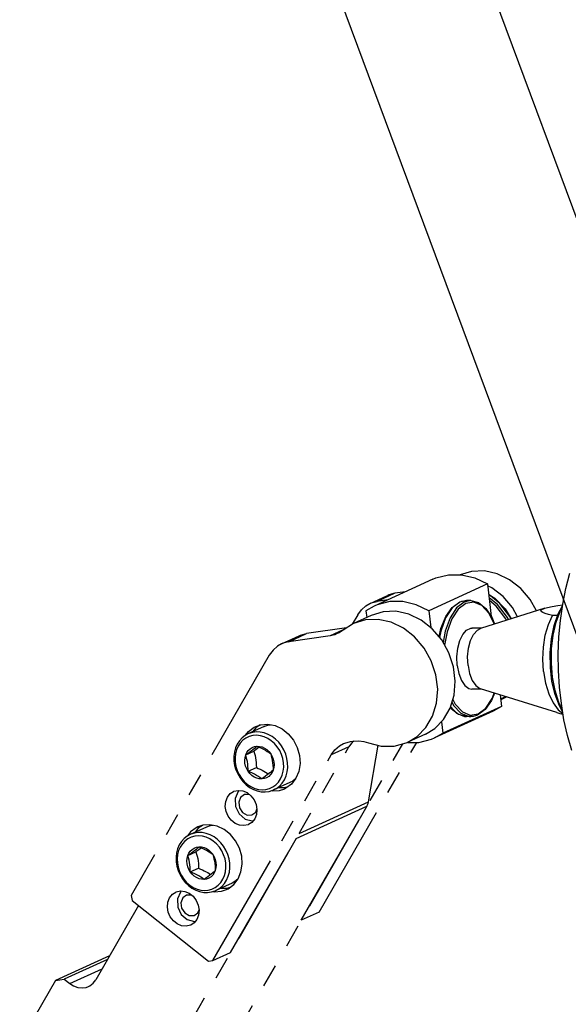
# Model space of a CAD drawing. Header units: millimetres. Extents: x 0 to 7560, y 0 to 5346.
# Tile 143 of 242: x 4066 to 4142, y 2727 to 2863. Entities that reach past the tile are written whole.
import ezdxf

# ---------------------------------------------------------------- set-up
doc = ezdxf.new("R2010")
doc.units = ezdxf.units.MM
doc.linetypes.add('PHANTOM2', pattern=[31.75, 15.875, -3.175, 3.175, -3.175, 3.175, -3.175])
for name, color, linetype in [('DUMMY_BOLT_M5_10_PBL183', 7, 'Continuous'), ('DUMMY_BOLT_M5_10_PBL186', 7, 'Continuous'), ('M2002301_PBL195', 7, 'Continuous'), ('M2002301_PBL263', 7, 'Continuous'), ('M2002401_PBL190', 7, 'Continuous'), ('M2200703_PBL194', 7, 'Continuous'), ('M2200805_PBL185', 7, 'Continuous'), ('M2302201_PBL188', 7, 'Continuous'), ('M2302401_PBL193', 7, 'Continuous'), ('M2302801_PBL200', 7, 'Continuous'), ('M2310102_PBL238', 7, 'Continuous'), ('MISUMI_MS5-8_PBL196', 7, 'Continuous'), ('MISUMI_MS5-8_PBL197', 7, 'Continuous'), ('NSK_F687ZZ1_PBL187', 7, 'Continuous'), ('NSK_F687ZZ1_PBL251', 7, 'Continuous')]:
    doc.layers.add(name, color=color, linetype=linetype)

# ---------------------------------------------------------------- blocks, each defined once
blk = doc.blocks.new('A$C86968656')
at = {"layer": 'M2310102_PBL238', "color": 7}
for p, q in [((-93.51, 140.63), (-361.9, 862.62)), ((-112.26, 133.67), (-382.25, 859.97))]:
    blk.add_line(p, q, dxfattribs=at)
blk = doc.blocks.new('A$C3d15c314')
at = {"layer": 'DUMMY_BOLT_M5_10_PBL183', "color": 6, "linetype": 'PHANTOM2'}
for p, q in [((407.17, 909.94), (404.93, 908.92)), ((407.17, 909.94), (407.27, 909.98)), ((407.27, 909.98), (407.78, 910.14)), ((407.78, 910.14), (408.04, 910.18)), ((403.75, 907.97), (403.45, 907.5)), ((404.12, 908.38), (403.75, 907.97)), ((404.23, 908.03), (403.87, 907.65)), ((404.55, 908.71), (404.12, 908.38)), ((404.64, 908.33), (404.23, 908.03)), ((404.93, 908.92), (404.55, 908.71)), ((405.1, 908.55), (404.64, 908.33)), ((405.03, 908.96), (404.93, 908.92)), ((405.54, 909.12), (405.03, 908.96)), ((405.6, 908.68), (405.1, 908.55)), ((406.08, 909.19), (405.54, 909.12)), ((406.11, 908.72), (405.6, 908.68)), ((406.63, 909.17), (406.08, 909.19)), ((406.64, 908.66), (406.11, 908.72)), ((407.18, 909.06), (406.63, 909.17)), ((407.16, 908.52), (406.64, 908.66)), ((407.67, 908.29), (407.16, 908.52)), ((407.73, 908.85), (407.18, 909.06)), ((408.14, 907.98), (407.67, 908.29)), ((408.25, 908.56), (407.73, 908.85)), ((408.58, 907.59), (408.14, 907.98)), ((408.73, 908.2), (408.25, 908.56)), ((409.17, 907.76), (408.73, 908.2)), ((403.22, 906.98), (403.06, 906.41)), ((403.35, 906.71), (403.21, 906.17)), ((403.45, 907.5), (403.22, 906.98)), ((403.57, 907.21), (403.35, 906.71)), ((403.87, 907.65), (403.57, 907.21)), ((404.76, 906.34), (404.97, 906.63)), ((404.97, 906.63), (405.22, 906.87)), ((405.22, 906.87), (405.51, 907.05)), ((405.36, 906.56), (405.59, 906.74)), ((405.51, 907.05), (405.83, 907.16)), ((405.59, 906.74), (405.8, 906.9)), ((406, 906.71), (405.74, 906.53)), ((405.8, 906.9), (405.99, 907.06)), ((405.83, 907.16), (406.17, 907.21)), ((405.99, 907.06), (406.17, 907.21)), ((406.25, 906.9), (406, 906.71)), ((406.17, 907.21), (406.47, 907.08)), ((406.17, 907.21), (406.52, 907.19)), ((406.49, 907.08), (406.25, 906.9)), ((406.47, 907.08), (406.77, 906.95)), ((406.52, 907.19), (406.87, 907.11)), ((406.77, 906.95), (407.06, 906.8)), ((406.87, 907.11), (407.2, 906.96)), ((407.06, 906.8), (407.33, 906.65)), ((407.2, 906.96), (407.52, 906.74)), ((407.33, 906.65), (407.59, 906.49)), ((407.52, 906.74), (407.81, 906.48)), ((408.97, 907.14), (408.58, 907.59)), ((409.3, 906.63), (408.97, 907.14)), ((409.56, 907.26), (409.17, 907.76)), ((409.56, 906.08), (409.3, 906.63)), ((409.88, 906.72), (409.56, 907.26)), ((410.13, 906.13), (409.88, 906.72)), ((403.06, 906.41), (402.99, 905.81)), ((402.99, 905.81), (403, 905.2)), ((403.21, 906.17), (403.14, 905.6)), ((403.14, 905.6), (403.16, 905.01)), ((404.49, 905.26), (404.52, 905.65)), ((404.51, 904.87), (404.49, 905.26)), ((404.52, 905.65), (404.61, 906.01)), ((404.61, 906.01), (405.74, 906.53)), ((404.61, 906.01), (404.76, 906.34)), ((404.61, 906.01), (404.87, 906.2)), ((404.7, 905.71), (404.61, 906.01)), ((404.78, 905.4), (404.7, 905.71)), ((404.84, 905.09), (404.78, 905.4)), ((404.87, 906.2), (405.12, 906.38)), ((405.12, 906.38), (405.36, 906.56)), ((405.74, 906.53), (405.83, 906.23)), ((405.83, 906.23), (405.91, 905.92)), ((405.91, 905.92), (405.97, 905.6)), ((405.97, 905.6), (406.02, 905.28)), ((406.02, 905.28), (406.05, 904.95)), ((407.59, 906.49), (407.83, 906.33)), ((407.81, 906.48), (408.06, 906.16)), ((407.83, 906.33), (408.06, 906.16)), ((408.06, 906.16), (408.26, 905.82)), ((408.06, 906.16), (408.14, 905.87)), ((408.14, 905.87), (408.22, 905.56)), ((408.22, 905.56), (408.28, 905.24)), ((408.26, 905.82), (408.4, 905.44)), ((408.28, 905.24), (408.33, 904.92)), ((408.4, 905.44), (408.49, 905.05)), ((409.74, 905.5), (409.56, 906.08)), ((409.84, 904.91), (409.74, 905.5)), ((410.3, 905.53), (410.13, 906.13)), ((410.39, 904.91), (410.3, 905.53)), ((403, 905.2), (403.09, 904.58)), ((403.09, 904.58), (403.27, 903.97)), ((403.16, 905.01), (403.26, 904.42)), ((403.26, 904.42), (403.45, 903.85)), ((403.27, 903.97), (403.52, 903.39)), ((404.6, 904.48), (404.51, 904.87)), ((404.75, 904.11), (404.6, 904.48)), ((404.95, 903.76), (404.75, 904.11)), ((404.89, 904.76), (404.84, 905.09)), ((404.92, 904.43), (404.89, 904.76)), ((404.94, 904.09), (404.92, 904.43)), ((404.95, 903.76), (404.94, 904.09)), ((404.95, 903.76), (406.08, 904.28)), ((406.05, 904.95), (406.07, 904.61)), ((406.07, 904.61), (406.08, 904.28)), ((406.08, 904.28), (406.35, 904.16)), ((406.35, 904.16), (406.62, 904.04)), ((406.62, 904.04), (406.87, 903.92)), ((406.87, 903.92), (407.11, 903.79)), ((408.39, 903.92), (408.21, 903.76)), ((408.39, 903.92), (408.24, 903.58)), ((408.33, 904.92), (408.37, 904.58)), ((408.37, 904.58), (408.39, 904.25)), ((408.49, 904.28), (408.39, 903.92)), ((408.39, 904.25), (408.39, 903.92)), ((408.49, 905.05), (408.52, 904.66)), ((408.52, 904.66), (408.49, 904.28)), ((409.8, 903.76), (409.86, 904.33)), ((409.86, 904.33), (409.84, 904.91)), ((410.33, 903.69), (410.4, 904.29)), ((410.4, 904.29), (410.39, 904.91)), ((403.45, 903.85), (403.7, 903.3)), ((403.52, 903.39), (403.84, 902.84)), ((403.7, 903.3), (404.03, 902.79)), ((403.84, 902.84), (404.22, 902.34)), ((404.03, 902.79), (404.42, 902.33)), ((405.25, 903.63), (404.95, 903.76)), ((405.2, 903.45), (404.95, 903.76)), ((405.48, 903.18), (405.2, 903.45)), ((405.55, 903.5), (405.25, 903.63)), ((405.8, 902.97), (405.48, 903.18)), ((405.84, 903.35), (405.55, 903.5)), ((406.14, 902.82), (405.8, 902.97)), ((406.12, 903.2), (405.84, 903.35)), ((406.37, 903.04), (406.12, 903.2)), ((406.49, 902.73), (406.14, 902.82)), ((406.61, 902.88), (406.37, 903.04)), ((406.84, 902.71), (406.49, 902.73)), ((406.84, 902.71), (406.61, 902.88)), ((407.1, 902.9), (406.84, 902.71)), ((407.18, 902.76), (406.84, 902.71)), ((407.35, 903.08), (407.1, 902.9)), ((407.11, 903.79), (407.34, 903.66)), ((407.5, 902.88), (407.18, 902.76)), ((407.34, 903.66), (407.56, 903.52)), ((407.59, 903.27), (407.35, 903.08)), ((407.79, 903.06), (407.5, 902.88)), ((407.56, 903.52), (407.75, 903.39)), ((407.81, 903.44), (407.59, 903.27)), ((408.04, 903.3), (407.79, 903.06)), ((408.02, 903.61), (407.81, 903.44)), ((408.21, 903.76), (408.02, 903.61)), ((408.24, 903.58), (408.04, 903.3)), ((409.13, 902.27), (409.43, 902.72)), ((409.43, 902.72), (409.65, 903.22)), ((409.64, 902.13), (409.94, 902.6)), ((409.65, 903.22), (409.8, 903.76)), ((409.94, 902.6), (410.18, 903.12)), ((410.18, 903.12), (410.33, 903.69)), ((411.5, 902.73), (411.09, 902.42)), ((404.22, 902.34), (404.66, 901.9)), ((404.42, 902.33), (404.86, 901.95)), ((404.66, 901.9), (405.15, 901.54)), ((404.86, 901.95), (405.34, 901.64)), ((405.15, 901.54), (405.67, 901.25)), ((405.34, 901.64), (405.85, 901.4)), ((405.67, 901.25), (406.21, 901.05)), ((405.85, 901.4), (406.37, 901.26)), ((406.37, 901.26), (406.89, 901.21)), ((406.89, 901.21), (407.41, 901.25)), ((407.41, 901.25), (407.9, 901.38)), ((407.86, 900.98), (408.37, 901.14)), ((407.9, 901.38), (408.36, 901.6)), ((408.36, 901.6), (408.78, 901.9)), ((408.37, 901.14), (408.46, 901.19)), ((410.71, 902.21), (408.46, 901.19)), ((408.46, 901.19), (408.84, 901.39)), ((408.78, 901.9), (409.13, 902.27)), ((408.84, 901.39), (409.27, 901.72)), ((409.27, 901.72), (409.64, 902.13)), ((411.09, 902.42), (410.71, 902.21)), ((406.21, 901.05), (406.76, 900.93)), ((406.76, 900.93), (407.32, 900.91)), ((407.32, 900.91), (407.86, 900.98))]:
    blk.add_line(p, q, dxfattribs=at)
at = {"layer": 'DUMMY_BOLT_M5_10_PBL186', "color": 6, "linetype": 'PHANTOM2'}
for p, q in [((399.2, 896.08), (396.96, 895.05)), ((399.2, 896.08), (399.27, 896.11)), ((399.27, 896.11), (399.78, 896.28)), ((399.78, 896.28), (400.07, 896.32)), ((396.13, 894.5), (395.76, 894.09)), ((396.55, 894.83), (396.13, 894.5)), ((396.64, 894.45), (396.23, 894.15)), ((396.96, 895.05), (396.55, 894.83)), ((397.1, 894.67), (396.64, 894.45)), ((397.03, 895.09), (396.96, 895.05)), ((397.54, 895.25), (397.03, 895.09)), ((397.6, 894.81), (397.1, 894.67)), ((398.07, 895.33), (397.54, 895.25)), ((398.11, 894.85), (397.6, 894.81)), ((398.63, 895.31), (398.07, 895.33)), ((398.64, 894.8), (398.11, 894.85)), ((399.18, 895.2), (398.63, 895.31)), ((399.16, 894.67), (398.64, 894.8)), ((399.67, 894.44), (399.16, 894.67)), ((399.72, 895), (399.18, 895.2)), ((400.15, 894.13), (399.67, 894.44)), ((400.25, 894.72), (399.72, 895)), ((400.73, 894.36), (400.25, 894.72)), ((401.18, 893.92), (400.73, 894.36)), ((395.23, 893.09), (395.08, 892.52)), ((395.46, 893.61), (395.23, 893.09)), ((395.59, 893.32), (395.37, 892.82)), ((395.76, 894.09), (395.46, 893.61)), ((395.88, 893.77), (395.59, 893.32)), ((396.23, 894.15), (395.88, 893.77)), ((397.23, 892.99), (397.52, 893.18)), ((397.52, 893.18), (397.84, 893.3)), ((397.6, 892.87), (397.81, 893.04)), ((397.81, 893.04), (398, 893.2)), ((397.84, 893.3), (398.18, 893.35)), ((398, 893.2), (398.18, 893.35)), ((398.27, 893.02), (398.02, 892.84)), ((398.18, 893.35), (398.48, 893.22)), ((398.18, 893.35), (398.53, 893.33)), ((398.51, 893.21), (398.27, 893.02)), ((398.48, 893.22), (398.78, 893.09)), ((398.51, 893.21), (398.51, 893.21)), ((398.53, 893.33), (398.88, 893.25)), ((398.78, 893.09), (399.07, 892.95)), ((398.88, 893.25), (399.22, 893.1)), ((399.22, 893.1), (399.53, 892.89)), ((400.59, 893.75), (400.15, 894.13)), ((400.98, 893.3), (400.59, 893.75)), ((401.31, 892.79), (400.98, 893.3)), ((401.56, 893.43), (401.18, 893.92)), ((401.89, 892.88), (401.56, 893.43)), ((395.08, 892.52), (395.02, 891.92)), ((395.02, 891.92), (395.03, 891.3)), ((395.23, 892.28), (395.17, 891.71)), ((395.17, 891.71), (395.19, 891.12)), ((395.37, 892.82), (395.23, 892.28)), ((396.51, 891.38), (396.54, 891.77)), ((396.54, 891.77), (396.63, 892.13)), ((396.63, 892.13), (397.76, 892.65)), ((396.63, 892.13), (396.78, 892.46)), ((396.63, 892.13), (396.89, 892.32)), ((396.72, 891.83), (396.63, 892.13)), ((396.8, 891.53), (396.72, 891.83)), ((396.78, 892.46), (396.98, 892.75)), ((396.89, 892.32), (397.14, 892.51)), ((396.98, 892.75), (397.23, 892.99)), ((397.14, 892.51), (397.38, 892.69)), ((397.38, 892.69), (397.6, 892.87)), ((398.02, 892.84), (397.76, 892.65)), ((397.76, 892.65), (397.85, 892.35)), ((397.85, 892.35), (397.93, 892.04)), ((397.93, 892.04), (398, 891.73)), ((398, 891.73), (398.05, 891.4)), ((399.07, 892.95), (399.35, 892.8)), ((399.35, 892.8), (399.6, 892.64)), ((399.53, 892.89), (399.82, 892.63)), ((399.6, 892.64), (399.85, 892.48)), ((399.82, 892.63), (400.07, 892.32)), ((399.85, 892.48), (400.07, 892.32)), ((400.07, 892.32), (400.16, 892.02)), ((400.07, 892.32), (400.27, 891.97)), ((400.16, 892.02), (400.24, 891.71)), ((400.24, 891.71), (400.31, 891.4)), ((400.27, 891.97), (400.42, 891.6)), ((401.57, 892.24), (401.31, 892.79)), ((401.76, 891.67), (401.57, 892.24)), ((401.86, 891.08), (401.76, 891.67)), ((402.14, 892.3), (401.89, 892.88)), ((402.32, 891.69), (402.14, 892.3)), ((402.41, 891.08), (402.32, 891.69)), ((395.03, 891.3), (395.13, 890.68)), ((395.13, 890.68), (395.3, 890.08)), ((395.19, 891.12), (395.3, 890.53)), ((395.3, 890.53), (395.48, 889.96)), ((396.54, 890.99), (396.51, 891.38)), ((396.63, 890.6), (396.54, 890.99)), ((396.78, 890.23), (396.63, 890.6)), ((396.87, 891.21), (396.8, 891.53)), ((396.92, 890.88), (396.87, 891.21)), ((396.95, 890.55), (396.92, 890.88)), ((396.98, 890.22), (396.95, 890.55)), ((396.98, 889.88), (398.12, 890.4)), ((398.05, 891.4), (398.09, 891.07)), ((398.09, 891.07), (398.11, 890.73)), ((398.11, 890.73), (398.12, 890.4)), ((398.12, 890.4), (398.39, 890.29)), ((398.39, 890.29), (398.66, 890.17)), ((400.31, 891.4), (400.36, 891.07)), ((400.36, 891.07), (400.39, 890.74)), ((400.39, 890.74), (400.41, 890.4)), ((400.41, 890.4), (400.42, 890.07)), ((400.42, 891.6), (400.51, 891.21)), ((400.51, 890.43), (400.42, 890.07)), ((400.51, 891.21), (400.54, 890.81)), ((400.54, 890.81), (400.51, 890.43)), ((401.83, 889.92), (401.89, 890.49)), ((401.89, 890.49), (401.86, 891.08)), ((402.36, 889.86), (402.43, 890.46)), ((402.43, 890.46), (402.41, 891.08)), ((395.3, 890.08), (395.56, 889.49)), ((395.48, 889.96), (395.75, 889.41)), ((395.56, 889.49), (395.88, 888.95)), ((395.75, 889.41), (396.08, 888.9)), ((395.88, 888.95), (396.27, 888.45)), ((396.98, 889.88), (396.78, 890.23)), ((396.98, 889.88), (396.98, 890.22)), ((397.29, 889.76), (396.98, 889.88)), ((397.23, 889.57), (396.98, 889.88)), ((397.52, 889.31), (397.23, 889.57)), ((397.59, 889.62), (397.29, 889.76)), ((397.84, 889.1), (397.52, 889.31)), ((397.88, 889.48), (397.59, 889.62)), ((398.18, 888.95), (397.84, 889.1)), ((398.15, 889.33), (397.88, 889.48)), ((398.41, 889.17), (398.15, 889.33)), ((398.53, 888.87), (398.18, 888.95)), ((398.65, 889.01), (398.41, 889.17)), ((398.88, 888.85), (398.65, 889.01)), ((398.66, 890.17), (398.91, 890.05)), ((399.14, 889.04), (398.88, 888.85)), ((398.91, 890.05), (399.15, 889.92)), ((399.39, 889.23), (399.14, 889.04)), ((399.15, 889.92), (399.38, 889.79)), ((399.54, 889.02), (399.22, 888.9)), ((399.38, 889.79), (399.6, 889.66)), ((399.62, 889.41), (399.39, 889.23)), ((399.83, 889.21), (399.54, 889.02)), ((399.6, 889.66), (399.78, 889.53)), ((399.85, 889.59), (399.62, 889.41)), ((400.07, 889.45), (399.83, 889.21)), ((400.06, 889.76), (399.85, 889.59)), ((400.25, 889.92), (400.06, 889.76)), ((400.28, 889.74), (400.07, 889.45)), ((400.42, 890.07), (400.25, 889.92)), ((400.42, 890.07), (400.28, 889.74)), ((401.47, 888.88), (401.69, 889.38)), ((401.69, 889.38), (401.83, 889.92)), ((401.98, 888.76), (402.21, 889.29)), ((402.21, 889.29), (402.36, 889.86)), ((396.08, 888.9), (396.47, 888.45)), ((396.27, 888.45), (396.71, 888.02)), ((396.47, 888.45), (396.91, 888.07)), ((396.71, 888.02), (397.2, 887.66)), ((396.91, 888.07), (397.39, 887.76)), ((397.2, 887.66), (397.72, 887.37)), ((397.39, 887.76), (397.9, 887.53)), ((398.88, 888.85), (398.53, 888.87)), ((399.22, 888.9), (398.88, 888.85)), ((399.95, 887.53), (400.41, 887.75)), ((400.41, 887.75), (400.82, 888.05)), ((402.73, 888.35), (400.49, 887.32)), ((400.82, 888.05), (401.18, 888.43)), ((400.89, 887.55), (401.32, 887.88)), ((401.18, 888.43), (401.47, 888.88)), ((401.32, 887.88), (401.68, 888.29)), ((401.68, 888.29), (401.98, 888.76)), ((403.13, 888.57), (402.73, 888.35)), ((403.53, 888.88), (403.13, 888.57)), ((397.72, 887.37), (398.26, 887.18)), ((397.9, 887.53), (398.42, 887.39)), ((398.26, 887.18), (398.82, 887.07)), ((398.42, 887.39), (398.94, 887.35)), ((398.82, 887.07), (399.37, 887.05)), ((398.94, 887.35), (399.46, 887.39)), ((399.37, 887.05), (399.91, 887.13)), ((399.46, 887.39), (399.95, 887.53)), ((399.91, 887.13), (400.42, 887.29)), ((400.42, 887.29), (400.49, 887.32)), ((400.49, 887.32), (400.89, 887.55))]:
    blk.add_line(p, q, dxfattribs=at)
at = {"layer": 'M2002301_PBL195', "color": 6, "linetype": 'PHANTOM2'}
for p, q in [((445.86, 926.23), (436.98, 923.44)), ((445.32, 925.91), (445.45, 926.05)), ((445.36, 925.78), (445.32, 925.91)), ((445.56, 925.64), (445.36, 925.78)), ((445.45, 926.05), (445.75, 926.19)), ((445.9, 925.51), (445.56, 925.64)), ((445.75, 926.19), (445.86, 926.23)), ((445.86, 926.23), (446.22, 926.32)), ((446.22, 926.32), (446.87, 926.46)), ((446.87, 926.46), (447.65, 926.59)), ((447.65, 926.59), (448.31, 926.69)), ((446.35, 925.38), (445.9, 925.51)), ((446.92, 925.25), (446.35, 925.38)), ((446.35, 923.99), (446.92, 925.25)), ((447.63, 925.25), (446.92, 925.25)), ((434.54, 922.63), (435.06, 923.21)), ((435.06, 923.21), (435.64, 923.48)), ((435.64, 923.48), (435.82, 923.49)), ((437.14, 923.49), (435.81, 923.49)), ((436.03, 922.63), (436.55, 923.21)), ((436.55, 923.21), (436.98, 923.44)), ((445.92, 922.52), (446.35, 923.99)), ((433.84, 920.72), (434.12, 921.78)), ((434.12, 921.78), (434.54, 922.63)), ((435.33, 920.72), (435.61, 921.78)), ((435.61, 921.78), (436.03, 922.63)), ((445.67, 920.89), (445.92, 922.52)), ((433.72, 919.55), (433.84, 920.72)), ((435.21, 919.55), (435.33, 920.72)), ((445.58, 919.2), (445.67, 920.89)), ((433.77, 918.36), (433.72, 919.55)), ((435.26, 918.36), (435.21, 919.55)), ((445.68, 917.51), (445.58, 919.2)), ((433.77, 918.36), (433.98, 917.24)), ((435.26, 918.36), (435.47, 917.24)), ((445.68, 917.51), (445.96, 915.9)), ((433.98, 917.24), (434.35, 916.29)), ((434.35, 916.29), (434.83, 915.59)), ((435.47, 917.24), (435.83, 916.29)), ((435.83, 916.29), (436.32, 915.59)), ((434.83, 915.59), (435.39, 915.18)), ((435.39, 915.18), (435.81, 915.09)), ((437.14, 915.09), (435.81, 915.09)), ((436.32, 915.59), (436.88, 915.18)), ((436.88, 915.18), (436.98, 915.14)), ((447.51, 911.85), (436.98, 915.14)), ((445.96, 915.9), (446.4, 914.45)), ((446.4, 914.45), (446.99, 913.21)), ((446.99, 913.21), (447.69, 912.25)), ((447.69, 912.25), (448.35, 911.71)), ((447.51, 911.85), (447.91, 911.73)), ((447.91, 911.73), (448.36, 911.63))]:
    blk.add_line(p, q, dxfattribs=at)
at = {"layer": 'M2002301_PBL263', "color": 6, "linetype": 'PHANTOM2'}
blk.add_line((447.51, 911.85), (447.5, 911.85), dxfattribs=at)
at = {"layer": 'M2002401_PBL190', "color": 6, "linetype": 'PHANTOM2'}
for p, q in [((430.42, 930.24), (422.33, 926.54)), ((430.42, 930.24), (430.84, 930.41)), ((430.84, 930.41), (432.57, 930.84)), ((432.57, 930.84), (434.38, 930.84)), ((434.38, 930.84), (436.19, 930.41)), ((436.19, 930.41), (437.94, 929.58)), ((437.94, 929.58), (429.85, 925.89)), ((437.94, 929.58), (438.46, 925.08)), ((424.47, 927.14), (422.75, 926.72)), ((426.28, 927.14), (424.47, 927.14)), ((428.1, 926.72), (426.28, 927.14)), ((422.33, 926.54), (421.19, 925.89)), ((421.19, 925.89), (421.3, 924.97)), ((422.75, 926.72), (422.33, 926.54)), ((429.85, 925.89), (428.1, 926.72)), ((429.85, 925.89), (430.12, 923.56)), ((439.69, 914.29), (439.87, 912.7)), ((438.73, 912.05), (430.64, 908.35)), ((439.87, 912.7), (431.78, 909)), ((439.87, 912.7), (438.74, 912.05)), ((431.6, 910.59), (431.78, 909)), ((428.5, 907.75), (430.22, 908.17)), ((430.22, 908.17), (430.64, 908.35)), ((430.64, 908.35), (431.78, 909)), ((426.92, 907.75), (428.5, 907.75))]:
    blk.add_line(p, q, dxfattribs=at)
at = {"layer": 'M2200703_PBL194', "color": 6, "linetype": 'PHANTOM2'}
for p, q in [((447.43, 924.32), (448, 925.91)), ((447.71, 925.48), (448.29, 926.57)), ((448, 925.91), (448.27, 926.41)), ((447.02, 922.54), (447.43, 924.32)), ((447.15, 923.85), (447.71, 925.48)), ((446.77, 922.02), (447.15, 923.85)), ((446.58, 920.07), (446.77, 922.02)), ((446.79, 920.63), (447.02, 922.54)), ((446.76, 918.67), (446.79, 920.63)), ((446.61, 918.08), (446.58, 920.07)), ((446.83, 916.15), (446.61, 918.08)), ((446.92, 916.73), (446.76, 918.67)), ((447.26, 914.35), (446.83, 916.15)), ((447.26, 914.9), (446.92, 916.73)), ((447.77, 913.23), (447.26, 914.9)), ((447.86, 912.77), (447.26, 914.35)), ((448.28, 912.14), (447.77, 913.23)), ((448.3, 912.01), (447.86, 912.77))]:
    blk.add_line(p, q, dxfattribs=at)
at = {"layer": 'M2200805_PBL185', "color": 6, "linetype": 'PHANTOM2'}
for p, q in [((448.75, 928.97), (449.29, 931.08)), ((448.32, 926.79), (448.75, 928.97)), ((448.01, 924.55), (448.32, 926.79)), ((447.8, 922.27), (448.01, 924.55)), ((447.71, 919.96), (447.8, 922.27)), ((447.74, 917.65), (447.71, 919.96)), ((447.87, 915.36), (447.74, 917.65)), ((448.13, 913.09), (447.87, 915.36)), ((448.49, 910.86), (448.13, 913.09)), ((448.97, 908.7), (448.49, 910.86)), ((449.56, 906.62), (448.97, 908.7))]:
    blk.add_line(p, q, dxfattribs=at)
at = {"layer": 'M2302201_PBL188', "color": 6, "linetype": 'PHANTOM2'}
for p, q in [((423.58, 925.75), (421.92, 925.25)), ((425.33, 925.81), (423.58, 925.75)), ((427.1, 925.41), (425.33, 925.81)), ((421.92, 925.25), (419.48, 924.14)), ((421.14, 924.64), (419.48, 924.14)), ((422.89, 924.69), (421.14, 924.64)), ((424.67, 924.3), (422.89, 924.69)), ((426.36, 923.48), (424.67, 924.3)), ((428.8, 924.59), (427.1, 925.41)), ((430.34, 923.39), (428.8, 924.59)), ((418.5, 923.53), (412.98, 922.73)), ((418.03, 923.25), (416.25, 922.44)), ((417.49, 922.86), (417.23, 922.73)), ((418.04, 923.23), (417.49, 922.86)), ((419.48, 924.14), (418.04, 923.23)), ((427.9, 922.28), (426.36, 923.48)), ((431.64, 921.86), (430.34, 923.39)), ((409.56, 921.33), (412, 922.44)), ((410.54, 921.62), (409.74, 921.4)), ((410.54, 921.62), (412.98, 922.73)), ((416.25, 922.44), (410.54, 921.62)), ((412, 922.44), (412.18, 922.52)), ((412.18, 922.52), (412.98, 922.73)), ((416.89, 922.59), (416.25, 922.44)), ((417.23, 922.73), (416.89, 922.59)), ((429.2, 920.75), (427.9, 922.28)), ((432.63, 920.09), (431.64, 921.86)), ((408.38, 920.46), (407.87, 919.77)), ((409.01, 921.01), (408.38, 920.46)), ((409.56, 921.33), (409.01, 921.01)), ((409.74, 921.4), (409.56, 921.33)), ((430.19, 918.98), (429.2, 920.75)), ((407.87, 919.77), (388.81, 886.62)), ((430.83, 917.05), (430.19, 918.98)), ((433.27, 918.16), (432.63, 920.09)), ((433.51, 916.18), (433.27, 918.16)), ((431.08, 915.07), (430.83, 917.05)), ((433.36, 914.24), (433.51, 916.18)), ((430.92, 913.13), (431.08, 915.07)), ((432.81, 912.45), (433.36, 914.24)), ((430.38, 911.34), (430.92, 913.13)), ((431.9, 910.89), (432.81, 912.45)), ((429.46, 909.78), (430.38, 911.34)), ((430.67, 909.65), (431.9, 910.89)), ((405, 909.26), (405.78, 909.84)), ((406.03, 909.77), (405.61, 909.23)), ((405.78, 909.84), (405.99, 909.95)), ((405.99, 909.95), (406.68, 910.18)), ((406.61, 910.16), (406.03, 909.77)), ((406.68, 910.18), (407.67, 910.25)), ((407.67, 910.25), (408.66, 910.06)), ((408.66, 910.06), (409.62, 909.6)), ((409.62, 909.6), (410.48, 908.92)), ((428.23, 908.54), (429.46, 909.78)), ((429.4, 908.88), (430.67, 909.65)), ((404.59, 908.73), (405, 909.26)), ((410.48, 908.92), (411.2, 908.04)), ((411.2, 908.04), (411.73, 907.03)), ((419.08, 907.86), (419.53, 907.93)), ((419.53, 907.93), (420.2, 907.97)), ((420.2, 907.97), (420.88, 907.88)), ((429.4, 908.88), (426.96, 907.77)), ((426.96, 907.77), (428.23, 908.54)), ((402.53, 878.77), (418.85, 907.13)), ((411.73, 907.03), (412.03, 905.93)), ((418.85, 907.13), (416.41, 906.02)), ((416.41, 906.02), (416.91, 906.71)), ((416.91, 906.71), (417.54, 907.26)), ((417.54, 907.26), (418.09, 907.58)), ((418.09, 907.58), (418.27, 907.65)), ((418.27, 907.65), (419.08, 907.86)), ((419.35, 907.82), (418.85, 907.13)), ((419.46, 907.92), (419.35, 907.82)), ((420.88, 907.88), (421.55, 907.69)), ((421.55, 907.69), (423.31, 907.24)), ((423.31, 907.24), (425.08, 907.23)), ((425.08, 907.23), (426.74, 907.67)), ((426.74, 907.67), (426.96, 907.77)), ((400.1, 877.66), (416.41, 906.02)), ((412.03, 905.93), (412.11, 904.82)), ((412.11, 904.82), (411.94, 903.75)), ((411.54, 902.79), (410.93, 902)), ((411.94, 903.75), (411.54, 902.79)), ((409.98, 901.48), (409.12, 901.49)), ((409.94, 901.31), (409.24, 901.08)), ((410.15, 901.42), (409.94, 901.31)), ((410.41, 901.61), (409.98, 901.48)), ((410.93, 902), (410.15, 901.42)), ((401.86, 899.59), (402.1, 900.19)), ((402.1, 900.19), (402.48, 900.68)), ((402.48, 900.68), (402.94, 900.97)), ((402.94, 900.97), (402.99, 901)), ((402.99, 901), (403.58, 901.13)), ((403.58, 901.13), (404.2, 901.07)), ((404.2, 901.07), (404.81, 900.82)), ((404.81, 900.82), (405.34, 900.39)), ((405.34, 900.39), (405.77, 899.83)), ((405.77, 899.83), (406.05, 899.18)), ((408.26, 901.01), (408.06, 901.05)), ((409.24, 901.08), (408.26, 901.01)), ((401.8, 898.92), (401.86, 899.59)), ((401.91, 898.22), (401.8, 898.92)), ((406.05, 899.18), (406.16, 898.48)), ((406.16, 898.48), (406.09, 897.81)), ((402.19, 897.57), (401.91, 898.22)), ((402.61, 897.01), (402.19, 897.57)), ((405.86, 897.2), (405.47, 896.72)), ((406.09, 897.81), (405.86, 897.2)), ((397.8, 895.98), (397.02, 895.4)), ((398.06, 895.9), (397.64, 895.36)), ((398.02, 896.09), (397.8, 895.98)), ((398.71, 896.32), (398.02, 896.09)), ((398.64, 896.29), (398.06, 895.9)), ((399.69, 896.39), (398.71, 896.32)), ((400.69, 896.2), (399.69, 896.39)), ((401.65, 895.74), (400.69, 896.2)), ((402.51, 895.06), (401.65, 895.74)), ((403.15, 896.58), (402.61, 897.01)), ((403.75, 896.33), (403.15, 896.58)), ((404.37, 896.27), (403.75, 896.33)), ((404.96, 896.4), (404.37, 896.27)), ((405.02, 896.43), (404.96, 896.4)), ((405.47, 896.72), (405.02, 896.43)), ((397.02, 895.4), (396.61, 894.87)), ((403.23, 894.18), (402.51, 895.06)), ((403.75, 893.17), (403.23, 894.18)), ((404.06, 892.07), (403.75, 893.17)), ((404.13, 890.95), (404.06, 892.07)), ((403.96, 889.89), (404.13, 890.95)), ((402.96, 888.14), (403.56, 888.93)), ((403.56, 888.93), (403.96, 889.89)), ((402, 887.62), (401.15, 887.62)), ((402.43, 887.74), (402, 887.62)), ((402.18, 887.55), (402.96, 888.14)), ((388.81, 886.62), (388.96, 885.94)), ((393.89, 885.73), (394.12, 886.33)), ((394.12, 886.33), (394.51, 886.81)), ((394.51, 886.81), (394.96, 887.11)), ((394.96, 887.11), (395.02, 887.13)), ((395.02, 887.13), (395.61, 887.27)), ((395.61, 887.27), (396.23, 887.21)), ((396.23, 887.21), (396.83, 886.95)), ((396.83, 886.95), (397.37, 886.53)), ((397.37, 886.53), (397.79, 885.97)), ((400.09, 887.18), (400.29, 887.14)), ((400.29, 887.14), (401.27, 887.22)), ((401.27, 887.22), (401.96, 887.45)), ((401.96, 887.45), (402.18, 887.55)), ((388.96, 885.94), (399.5, 877.57)), ((393.82, 885.05), (393.89, 885.73)), ((393.93, 884.36), (393.82, 885.05)), ((397.79, 885.97), (398.07, 885.31)), ((398.07, 885.31), (398.18, 884.62)), ((394.21, 883.71), (393.93, 884.36)), ((394.64, 883.14), (394.21, 883.71)), ((398.12, 883.95), (397.88, 883.34)), ((398.18, 884.62), (398.12, 883.95)), ((395.17, 882.72), (394.64, 883.14)), ((395.78, 882.46), (395.17, 882.72)), ((396.4, 882.4), (395.78, 882.46)), ((396.99, 882.54), (396.4, 882.4)), ((397.04, 882.56), (396.99, 882.54)), ((397.5, 882.86), (397.04, 882.56)), ((397.88, 883.34), (397.5, 882.86)), ((400.1, 877.66), (402.53, 878.77)), ((399.5, 877.57), (400.1, 877.66))]:
    blk.add_line(p, q, dxfattribs=at)
at = {"layer": 'M2302401_PBL193', "color": 6, "linetype": 'PHANTOM2'}
for p, q in [((435.76, 931.32), (434.16, 930.84)), ((437.52, 931.38), (435.76, 931.32)), ((439.29, 930.98), (437.52, 931.38)), ((440.99, 930.16), (439.29, 930.98)), ((442.52, 928.96), (440.99, 930.16)), ((425.17, 928.3), (422.73, 927.18)), ((425.17, 928.3), (424.36, 928.08)), ((426.64, 928.51), (425.17, 928.3)), ((438.55, 929.05), (437.97, 929.33)), ((440.09, 927.84), (438.55, 929.05)), ((443.82, 927.43), (442.52, 928.96)), ((421.74, 926.89), (421.93, 926.97)), ((421.75, 926.89), (424.18, 928.01)), ((421.93, 926.97), (422.73, 927.18)), ((424.2, 927.4), (422.73, 927.18)), ((424.36, 928.08), (424.18, 928.01)), ((441.38, 926.32), (440.09, 927.84)), ((444.7, 925.86), (443.82, 927.43)), ((420.06, 925.34), (420.57, 926.03)), ((420.57, 926.03), (421.19, 926.58)), ((421.19, 926.58), (421.74, 926.89)), ((442.1, 925.05), (441.38, 926.32)), ((420.06, 925.34), (419.31, 924.03)), ((439.76, 913.7), (440.38, 914.08)), ((440.61, 914), (439.77, 913.62)), ((412.28, 883.23), (426.27, 907.55)), ((414.72, 884.34), (428.19, 907.75)), ((414.72, 884.34), (412.28, 883.23))]:
    blk.add_line(p, q, dxfattribs=at)
at = {"layer": 'M2302801_PBL200', "color": 6, "linetype": 'PHANTOM2'}
for p, q in [((421.54, 899.54), (422.87, 907.35)), ((421.32, 898.94), (400.54, 862.82)), ((411.57, 894.49), (421.32, 898.94)), ((411.97, 895.17), (421.54, 899.54)), ((421.32, 898.94), (421.42, 899.13)), ((421.42, 899.13), (421.49, 899.33)), ((421.49, 899.33), (421.54, 899.54)), ((411.57, 894.49), (390.79, 858.36)), ((389.82, 885.26), (383.94, 875.03)), ((385.84, 878.34), (378.4, 874.94)), ((385.55, 877.83), (379.6, 875.11)), ((380.35, 874.51), (384.81, 876.55)), ((378.4, 874.94), (373.46, 866.34)), ((378.4, 874.94), (379.6, 875.11)), ((379.6, 875.11), (380.35, 874.51)), ((380.35, 874.51), (380.89, 874.17)), ((380.89, 874.17), (381.46, 873.96)), ((382.62, 873.98), (382.93, 874.09)), ((382.93, 874.09), (383.14, 874.21)), ((383.14, 874.21), (383.58, 874.56)), ((383.58, 874.56), (383.94, 875.03)), ((381.46, 873.96), (382.05, 873.9)), ((382.05, 873.9), (382.62, 873.98))]:
    blk.add_line(p, q, dxfattribs=at)
at = {"layer": 'MISUMI_MS5-8_PBL196', "color": 6, "linetype": 'PHANTOM2'}
for p, q in [((395.62, 887.12), (395.2, 886.16)), ((395.74, 887.26), (395.62, 887.12)), ((395.93, 886.3), (395.68, 885.64)), ((396.46, 886.69), (395.93, 886.3)), ((397.13, 886.7), (396.46, 886.69)), ((397.21, 886.65), (397.13, 886.7)), ((395.2, 886.16), (395.24, 885.04)), ((395.24, 885.04), (395.72, 884.03)), ((395.68, 885.64), (395.78, 884.88)), ((395.78, 884.88), (396.2, 884.23)), ((395.72, 884.03), (396.55, 883.32)), ((396.2, 884.23), (396.83, 883.86)), ((396.83, 883.86), (397.5, 883.88)), ((397.5, 883.88), (398.03, 884.26)), ((398.03, 884.26), (398.18, 884.66)), ((396.55, 883.32), (397.54, 883.04)), ((397.54, 883.04), (397.66, 883.07))]:
    blk.add_line(p, q, dxfattribs=at)
at = {"layer": 'MISUMI_MS5-8_PBL197', "color": 6, "linetype": 'PHANTOM2'}
for p, q in [((403.59, 900.98), (403.17, 900.02)), ((403.17, 900.02), (403.21, 898.91)), ((403.71, 901.12), (403.59, 900.98)), ((403.9, 900.16), (403.65, 899.5)), ((404.43, 900.55), (403.9, 900.16)), ((405.1, 900.56), (404.43, 900.55)), ((405.19, 900.51), (405.1, 900.56)), ((403.21, 898.91), (403.7, 897.89)), ((403.65, 899.5), (403.75, 898.74)), ((403.75, 898.74), (404.17, 898.09)), ((406, 898.13), (406.15, 898.52)), ((403.7, 897.89), (404.52, 897.18)), ((404.17, 898.09), (404.8, 897.73)), ((404.52, 897.18), (405.51, 896.91)), ((404.8, 897.73), (405.47, 897.74)), ((405.47, 897.74), (406, 898.13)), ((405.51, 896.91), (405.64, 896.93))]:
    blk.add_line(p, q, dxfattribs=at)
at = {"layer": 'NSK_F687ZZ1_PBL187', "color": 6, "linetype": 'PHANTOM2'}
for p, q in [((433.07, 926.33), (434.08, 927.08)), ((434.14, 927.09), (433.08, 926.27)), ((434.75, 927.09), (433.69, 926.27)), ((434.08, 927.08), (434.4, 927.2)), ((435.04, 927.29), (434.14, 927.09)), ((434.4, 927.2), (434.72, 927.27)), ((434.72, 927.27), (435.04, 927.29)), ((435.64, 927.29), (434.75, 927.09)), ((436.06, 927.08), (434.95, 926.9)), ((435.64, 927.29), (435.04, 927.29)), ((435.64, 927.29), (436.71, 927.02)), ((437.15, 926.62), (436.06, 927.08)), ((436.71, 927.02), (437.72, 926.2)), ((433.08, 926.27), (432.18, 924.89)), ((432.19, 925.08), (433.07, 926.33)), ((433.69, 926.27), (432.78, 924.89)), ((433.92, 926.12), (433.04, 924.77)), ((434.95, 926.9), (433.92, 926.12)), ((438.13, 925.57), (437.15, 926.62)), ((437.72, 926.2), (438.58, 924.9)), ((438.9, 924.05), (438.13, 925.57)), ((432.18, 924.89), (431.5, 923.05)), ((431.52, 923.43), (432.19, 925.08)), ((432.78, 924.89), (432.11, 923.05)), ((433.04, 924.77), (432.38, 922.99)), ((438.58, 924.9), (438.9, 924.05)), ((431.27, 922.3), (431.52, 923.43)), ((431.5, 923.05), (431.35, 922.2)), ((432.11, 923.05), (431.83, 921.51)), ((432.38, 922.99), (432.04, 921.14)), ((433.18, 913.65), (433.5, 913.01)), ((438.49, 913.51), (437.61, 912.26)), ((437.71, 912.47), (438.59, 913.81)), ((438.91, 914.54), (438.49, 913.51)), ((438.59, 913.81), (438.86, 914.55)), ((432.96, 912.38), (432.84, 912.55)), ((432.87, 912.63), (433.68, 911.77)), ((433.96, 911.57), (432.96, 912.38)), ((433.06, 913.26), (433.28, 912.84)), ((433.28, 912.84), (434.28, 911.77)), ((433.5, 913.01), (434.48, 911.96)), ((437.61, 912.26), (436.59, 911.51)), ((436.68, 911.69), (437.71, 912.47)), ((433.68, 911.77), (434.79, 911.31)), ((435.04, 911.29), (433.96, 911.57)), ((434.28, 911.77), (435.4, 911.31)), ((434.48, 911.96), (435.57, 911.51)), ((434.79, 911.31), (435.04, 911.29)), ((435.64, 911.29), (435.04, 911.29)), ((435.4, 911.31), (435.64, 911.29)), ((435.57, 911.51), (436.68, 911.69)), ((435.96, 911.32), (435.64, 911.29)), ((436.28, 911.39), (435.96, 911.32)), ((436.59, 911.51), (436.28, 911.39))]:
    blk.add_line(p, q, dxfattribs=at)
at = {"layer": 'NSK_F687ZZ1_PBL251', "color": 6, "linetype": 'PHANTOM2'}
for p, q in [((439.67, 926.89), (438.11, 928.14)), ((438.11, 928.12), (438.94, 927.6)), ((439.33, 926.74), (438.16, 927.67)), ((439.15, 926.53), (438.21, 927.29)), ((438.94, 927.6), (440.36, 926.15)), ((440.47, 924.77), (439.15, 926.53)), ((440.69, 924.94), (439.33, 926.74)), ((441.03, 925.09), (439.67, 926.89)), ((440.36, 926.15), (441.21, 924.77)), ((440.56, 924.56), (440.47, 924.77)), ((440.82, 924.65), (440.69, 924.94)), ((441.18, 924.76), (441.03, 925.09))]:
    blk.add_line(p, q, dxfattribs=at)

msp = doc.modelspace()

# ---------------------------------------------------------------- block references
at = {"ltscale": 0.3}
for name, p in [('A$C86968656', (4492.687, 2005.505)), ('A$C3d15c314', (3692.687, 1855.505))]:
    msp.add_blockref(name, p, dxfattribs=at)

doc.saveas('drawing.dxf')
